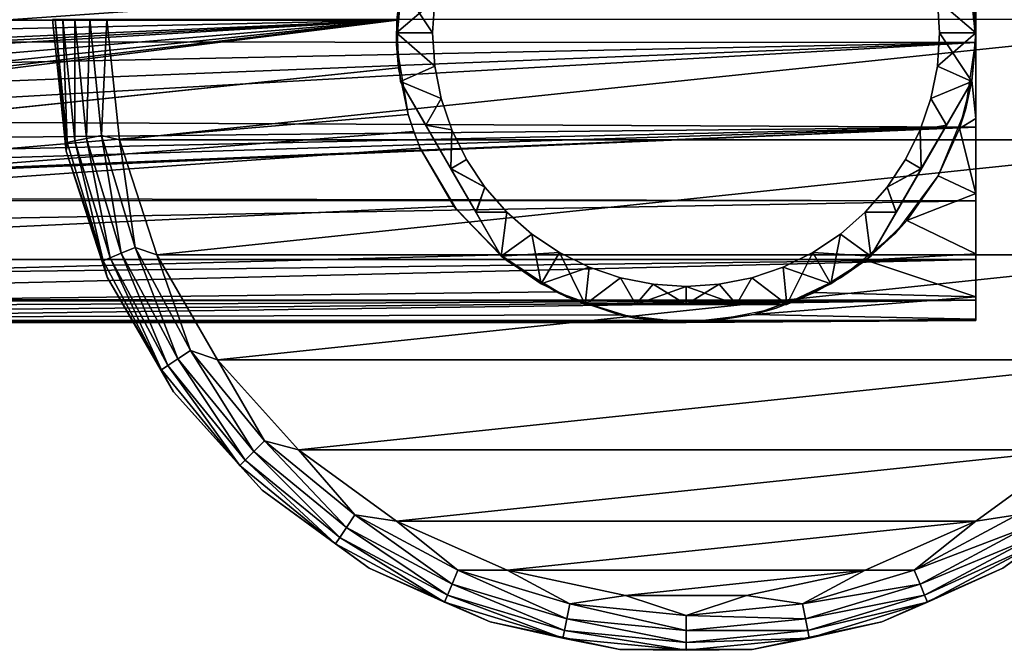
# Model space of a CAD drawing. Header units: millimetres. Extents: x -151 to 151, y -40 to 44.
# Tile 71 of 124: x 38 to 93, y -40 to -5. Entities that reach past the tile are written whole.
import ezdxf

# ---------------------------------------------------------------- set-up
doc = ezdxf.new("R2010")
doc.units = ezdxf.units.MM
doc.header["$LTSCALE"] = 45.597872
for name, color, linetype in [('1', 7, 'CONTINUOUS'), ('12', 7, 'CONTINUOUS'), ('14', 7, 'CONTINUOUS'), ('15', 7, 'CONTINUOUS'), ('16', 7, 'CONTINUOUS'), ('17', 7, 'CONTINUOUS'), ('2', 7, 'CONTINUOUS'), ('23', 7, 'CONTINUOUS'), ('24', 7, 'CONTINUOUS'), ('271', 7, 'CONTINUOUS'), ('272', 7, 'CONTINUOUS'), ('273', 7, 'CONTINUOUS'), ('274', 7, 'CONTINUOUS'), ('275', 7, 'CONTINUOUS'), ('276', 7, 'CONTINUOUS'), ('277', 7, 'CONTINUOUS'), ('278', 7, 'CONTINUOUS'), ('279', 7, 'CONTINUOUS'), ('3', 7, 'CONTINUOUS')]:
    doc.layers.add(name, color=color, linetype=linetype)

msp = doc.modelspace()

# ---------------------------------------------------------------- linework, layer by layer
at = {"layer": '1', "color": 7, "linetype": 'CONTINUOUS', "true_color": 0xa2afbf}
for points in [[(107, -5, -60), (43, -5, -60), (43.699, -11.653, -60), (107, -5, -60)], [(107, -5, -60), (43.699, -11.653, -60), (106.301, -11.653, -60), (107, -5, -60)], [(43.699, -11.653, -60), (45.766, -18.015, -60), (106.301, -11.653, -60), (43.699, -11.653, -60)], [(45.766, -18.015, -60), (104.234, -18.015, -60), (106.301, -11.653, -60), (45.766, -18.015, -60)], [(45.766, -18.015, -60), (49.111, -23.809, -60), (104.234, -18.015, -60), (45.766, -18.015, -60)], [(49.111, -23.809, -60), (100.889, -23.809, -60), (104.234, -18.015, -60), (49.111, -23.809, -60)], [(49.111, -23.809, -60), (53.587, -28.78, -60), (100.889, -23.809, -60), (49.111, -23.809, -60)], [(53.587, -28.78, -60), (96.413, -28.78, -60), (100.889, -23.809, -60), (53.587, -28.78, -60)], [(53.587, -28.78, -60), (59, -32.713, -60), (96.413, -28.78, -60), (53.587, -28.78, -60)], [(59, -32.713, -60), (91, -32.713, -60), (96.413, -28.78, -60), (59, -32.713, -60)], [(59, -32.713, -60), (65.111, -35.434, -60), (91, -32.713, -60), (59, -32.713, -60)], [(65.111, -35.434, -60), (84.889, -35.434, -60), (91, -32.713, -60), (65.111, -35.434, -60)], [(65.111, -35.434, -60), (71.655, -36.825, -60), (84.889, -35.434, -60), (65.111, -35.434, -60)], [(71.655, -36.825, -60), (78.345, -36.825, -60), (84.889, -35.434, -60), (71.655, -36.825, -60)]]:
    msp.add_3dface(points, dxfattribs=at)
at = {"layer": '12', "color": 7, "linetype": 'CONTINUOUS', "true_color": 0xe0f2ff}
for points in [[(59.341, -2.464, -39), (59.016, -5.035, -32), (59.656, -1.216, -28.795), (59.341, -2.464, -39)], [(59.013, -6.383, -39), (59.016, -5.035, -32), (59.341, -2.464, -39), (59.013, -6.383, -39)], [(90.996, -6.109, -39), (90.6, -2.196, -39), (91, -5.75, -20.976), (90.996, -6.109, -39)], [(91, -5.75, -20.976), (90.6, -2.196, -39), (90.698, -2.656, -21.587), (91, -5.75, -20.976)], [(59.117, -7.678, -32), (59.016, -5.035, -32), (59.013, -6.383, -39), (59.117, -7.678, -32)], [(90.783, -8.382, -20.07), (90.996, -6.109, -39), (91, -5.75, -20.976), (90.783, -8.382, -20.07)], [(59.65, -10.263, -39), (59.117, -7.678, -32), (59.013, -6.383, -39), (59.65, -10.263, -39)], [(90.425, -10, -39), (90.996, -6.109, -39), (90.783, -8.382, -20.07), (90.425, -10, -39)], [(59.65, -10.263, -32), (59.117, -7.678, -32), (59.65, -10.263, -39), (59.65, -10.263, -32)], [(90.103, -11.035, -18.743), (90.425, -10, -39), (90.783, -8.382, -20.07), (90.103, -11.035, -18.743)], [(88.922, -13.635, -39), (90.425, -10, -39), (90.103, -11.035, -18.743), (88.922, -13.635, -39)], [(88.915, -13.647, -16.936), (88.922, -13.635, -39), (90.103, -11.035, -18.743), (88.915, -13.647, -16.936)], [(60.317, -12.108, -39), (62.312, -15.497, -39), (60.317, -12.108, -32), (60.317, -12.108, -39)], [(60.317, -12.108, -32), (62.312, -15.497, -39), (62.177, -15.319, -32), (60.317, -12.108, -32)], [(86.579, -16.792, -39), (88.922, -13.635, -39), (87.192, -16.111, -14.612), (86.579, -16.792, -39)], [(87.192, -16.111, -14.612), (88.922, -13.635, -39), (88.915, -13.647, -16.936), (87.192, -16.111, -14.612)], [(62.177, -15.319, -32), (62.312, -15.497, -39), (64.726, -18.015, -32), (62.177, -15.319, -32)], [(62.312, -15.497, -39), (65.072, -18.297, -39), (64.726, -18.015, -32), (62.312, -15.497, -39)], [(84.922, -18.302, -11.751), (86.579, -16.792, -39), (87.192, -16.111, -14.612), (84.922, -18.302, -11.751)], [(83.535, -19.283, -39), (86.579, -16.792, -39), (84.922, -18.302, -11.751), (83.535, -19.283, -39)], [(64.726, -18.015, -32), (65.072, -18.297, -39), (67.827, -20.052, -32), (64.726, -18.015, -32)], [(65.072, -18.297, -39), (68.433, -20.34, -39), (67.827, -20.052, -32), (65.072, -18.297, -39)], [(82.097, -20.09, -8.334), (83.535, -19.283, -39), (84.922, -18.302, -11.751), (82.097, -20.09, -8.334)], [(79.976, -20.956, -39), (83.535, -19.283, -39), (82.097, -20.09, -8.334), (79.976, -20.956, -39)], [(67.827, -20.052, -32), (68.433, -20.34, -39), (71.314, -21.32, -32), (67.827, -20.052, -32)], [(78.741, -21.307, -4.365), (79.976, -20.956, -39), (82.097, -20.09, -8.334), (78.741, -21.307, -4.365)], [(68.433, -20.34, -39), (72.19, -21.501, -39), (71.314, -21.32, -32), (68.433, -20.34, -39)], [(76.117, -21.711, -39), (79.976, -20.956, -39), (78.741, -21.307, -4.365), (76.117, -21.711, -39)], [(71.314, -21.32, -32), (72.19, -21.501, -39), (75, -21.75, -32), (71.314, -21.32, -32)], [(72.19, -21.501, -39), (76.117, -21.711, -39), (75, -21.75, -32), (72.19, -21.501, -39)], [(75, -21.75), (76.117, -21.711, -39), (78.741, -21.307, -4.365), (75, -21.75)], [(75, -21.75, -32), (76.117, -21.711, -39), (75, -21.75), (75, -21.75, -32)]]:
    msp.add_3dface(points, dxfattribs=at)
at = {"layer": '14', "color": 7, "linetype": 'CONTINUOUS', "true_color": 0xe0f2ff}
for points in [[(22.682, -3.071, 21.532), (20.187, -6.247, 20.833), (91, -1.264, 21.713), (22.682, -3.071, 21.532)], [(91, -1.264, 21.713), (20.187, -6.247, 20.833), (91, -6.278, 20.824), (91, -1.264, 21.713)], [(90.783, -8.382, -20.07), (91, -5.75, -20.976), (91, -10.47, -19.064), (90.783, -8.382, -20.07)], [(16.877, -9.231, 19.694), (14.926, -10.583, 19.002), (91, -6.278, 20.824), (16.877, -9.231, 19.694)], [(91, -6.278, 20.824), (14.926, -10.583, 19.002), (91, -10.948, 18.794), (91, -6.278, 20.824)], [(18.646, -7.77, 20.315), (16.877, -9.231, 19.694), (91, -6.278, 20.824), (18.646, -7.77, 20.315)], [(20.187, -6.247, 20.833), (18.646, -7.77, 20.315), (91, -6.278, 20.824), (20.187, -6.247, 20.833)], [(90.103, -11.035, -18.743), (90.783, -8.382, -20.07), (91, -10.47, -19.064), (90.103, -11.035, -18.743)], [(14.926, -10.583, 19.002), (12.833, -11.756, 18.299), (91, -10.948, 18.794), (14.926, -10.583, 19.002)], [(91, -14.617, -16.106), (90.103, -11.035, -18.743), (91, -10.47, -19.064), (91, -14.617, -16.106)], [(4.083, -14.542, 16.173), (0, -14.844, 15.897), (91, -10.948, 18.794), (4.083, -14.542, 16.173)], [(91, -10.948, 18.794), (0, -14.844, 15.897), (91, -15.018, 15.733), (91, -10.948, 18.794)], [(8.411, -13.555, 17.01), (4.083, -14.542, 16.173), (91, -10.948, 18.794), (8.411, -13.555, 17.01)], [(10.61, -12.768, 17.608), (8.411, -13.555, 17.01), (91, -10.948, 18.794), (10.61, -12.768, 17.608)], [(12.833, -11.756, 18.299), (10.61, -12.768, 17.608), (91, -10.948, 18.794), (12.833, -11.756, 18.299)], [(88.915, -13.647, -16.936), (90.103, -11.035, -18.743), (91, -14.617, -16.106), (88.915, -13.647, -16.936)], [(87.192, -16.111, -14.612), (88.915, -13.647, -16.936), (91, -14.617, -16.106), (87.192, -16.111, -14.612)], [(91, -17.961, -12.266), (87.192, -16.111, -14.612), (91, -14.617, -16.106), (91, -17.961, -12.266)], [(0, -14.844, 15.897), (-91, -15.015, 15.735), (91, -15.018, 15.733), (0, -14.844, 15.897)], [(-91, -15.015, 15.735), (-91, -18.262, 11.813), (91, -15.018, 15.733), (-91, -15.015, 15.735)], [(91, -15.018, 15.733), (-91, -18.262, 11.813), (91, -18.264, 11.811), (91, -15.018, 15.733)], [(84.922, -18.302, -11.751), (87.192, -16.111, -14.612), (91, -17.961, -12.266), (84.922, -18.302, -11.751)], [(-91, -18.262, 11.813), (-91, -20.508, 7.243), (91, -18.264, 11.811), (-91, -18.262, 11.813)], [(91, -18.264, 11.811), (-91, -20.508, 7.243), (0, -20.47, 7.35), (91, -18.264, 11.811)], [(91, -20.509, 7.242), (91, -18.264, 11.811), (0, -20.47, 7.35), (91, -20.509, 7.242)], [(82.097, -20.09, -8.334), (84.922, -18.302, -11.751), (91, -20.321, -7.754), (82.097, -20.09, -8.334)], [(91, -20.321, -7.754), (84.922, -18.302, -11.751), (91, -17.961, -12.266), (91, -20.321, -7.754)], [(78.741, -21.307, -4.365), (82.097, -20.09, -8.334), (91, -20.321, -7.754), (78.741, -21.307, -4.365)], [(2.79, -20.587, 7.017), (91, -20.509, 7.242), (0, -20.47, 7.35), (2.79, -20.587, 7.017)], [(5.434, -20.897, 6.03), (91, -20.509, 7.242), (2.79, -20.587, 7.017), (5.434, -20.897, 6.03)], [(7.748, -21.287, 4.466), (91, -20.509, 7.242), (5.434, -20.897, 6.03), (7.748, -21.287, 4.466)], [(9.606, -21.613, 2.44), (91, -20.509, 7.242), (7.748, -21.287, 4.466), (9.606, -21.613, 2.44)], [(91, -21.631, 2.275), (91, -20.509, 7.242), (9.606, -21.613, 2.44), (91, -21.631, 2.275)], [(91, -21.567, -2.816), (78.741, -21.307, -4.365), (91, -20.321, -7.754), (91, -21.567, -2.816)], [(10.962, -21.75), (91, -21.631, 2.275), (9.606, -21.613, 2.44), (10.962, -21.75)], [(75, -21.75), (91, -21.631, 2.275), (10.962, -21.75), (75, -21.75)], [(75, -21.75), (78.741, -21.307, -4.365), (91, -21.567, -2.816), (75, -21.75)], [(91, -21.631, 2.275), (75, -21.75), (91, -21.567, -2.816), (91, -21.631, 2.275)]]:
    msp.add_3dface(points, dxfattribs=at)
at = {"layer": '15', "color": 7, "linetype": 'CONTINUOUS', "true_color": 0xe0f2ff}
for points in [[(-75, -21.75, -32), (75, -21.75, -32), (-2.874, -21.75, -15.996), (-75, -21.75, -32)], [(-2.874, -21.75, -15.996), (75, -21.75, -32), (0, -21.75, -16.35), (-2.874, -21.75, -15.996)], [(0, -21.75, -16.35), (75, -21.75, -32), (2.874, -21.75, -15.996), (0, -21.75, -16.35)], [(2.874, -21.75, -15.996), (75, -21.75, -32), (5.577, -21.75, -14.955), (2.874, -21.75, -15.996)], [(5.577, -21.75, -14.955), (75, -21.75, -32), (7.947, -21.75, -13.289), (5.577, -21.75, -14.955)], [(7.947, -21.75, -13.289), (75, -21.75, -32), (9.843, -21.75, -11.098), (7.947, -21.75, -13.289)], [(9.843, -21.75, -11.098), (75, -21.75, -32), (11.15, -21.75, -8.512), (9.843, -21.75, -11.098)], [(75, -21.75, -32), (75, -21.75), (10.962, -21.75), (75, -21.75, -32)], [(75, -21.75, -32), (10.962, -21.75), (11.726, -21.75, -2.792), (75, -21.75, -32)], [(11.15, -21.75, -8.512), (75, -21.75, -32), (11.79, -21.75, -5.687), (11.15, -21.75, -8.512)], [(11.79, -21.75, -5.687), (75, -21.75, -32), (11.726, -21.75, -2.792), (11.79, -21.75, -5.687)]]:
    msp.add_3dface(points, dxfattribs=at)
at = {"layer": '16', "color": 7, "linetype": 'CONTINUOUS', "true_color": 0xe0f2ff}
for points in [[(59.016, -5.035, -32), (59.117, -7.678, -32), (-71.32, -21.321, -32), (59.016, -5.035, -32)], [(59.016, -5.035, -32), (-71.32, -21.321, -32), (-67.838, -20.058, -32), (59.016, -5.035, -32)], [(59.016, -5.035, -32), (-67.838, -20.058, -32), (-64.74, -18.027, -32), (59.016, -5.035, -32)], [(59.016, -5.035, -32), (-64.74, -18.027, -32), (-62.191, -15.338, -32), (59.016, -5.035, -32)], [(59.016, -5.035, -32), (-62.191, -15.338, -32), (-60.329, -12.136, -32), (59.016, -5.035, -32)], [(59.016, -5.035, -32), (-60.329, -12.136, -32), (-59.959, -11.207, -32), (59.016, -5.035, -32)], [(-59.649, -10.262, -32), (59.016, -5.035, -32), (-59.959, -11.207, -32), (-59.649, -10.262, -32)], [(59.016, -5.035, -32), (-59.649, -10.262, -32), (-59.116, -7.677, -32), (59.016, -5.035, -32)], [(59.016, -5.035, -32), (-59.116, -7.677, -32), (-59.016, -5.035, -32), (59.016, -5.035, -32)], [(59.117, -7.678, -32), (59.65, -10.263, -32), (-75, -21.75, -32), (59.117, -7.678, -32)], [(59.117, -7.678, -32), (-75, -21.75, -32), (-71.32, -21.321, -32), (59.117, -7.678, -32)], [(-75, -21.75, -32), (59.65, -10.263, -32), (59.955, -11.194, -32), (-75, -21.75, -32)], [(60.317, -12.108, -32), (-75, -21.75, -32), (59.955, -11.194, -32), (60.317, -12.108, -32)], [(60.317, -12.108, -32), (62.177, -15.319, -32), (-75, -21.75, -32), (60.317, -12.108, -32)], [(62.177, -15.319, -32), (64.726, -18.015, -32), (-75, -21.75, -32), (62.177, -15.319, -32)], [(64.726, -18.015, -32), (67.827, -20.052, -32), (-75, -21.75, -32), (64.726, -18.015, -32)], [(67.827, -20.052, -32), (71.314, -21.32, -32), (-75, -21.75, -32), (67.827, -20.052, -32)], [(71.314, -21.32, -32), (75, -21.75, -32), (-75, -21.75, -32), (71.314, -21.32, -32)]]:
    msp.add_3dface(points, dxfattribs=at)
at = {"layer": '17', "color": 7, "linetype": 'CONTINUOUS', "true_color": 0xe0f2ff}
for points in [[(74.01, 10.219, -19.2), (-59.016, -5.035, -32), (-59.656, -1.215, -28.795), (74.01, 10.219, -19.2)], [(74.01, 10.219, -19.2), (71.191, 9.79, -19.56), (-59.016, -5.035, -32), (74.01, 10.219, -19.2)], [(71.191, 9.79, -19.56), (68.404, 8.827, -20.368), (-59.016, -5.035, -32), (71.191, 9.79, -19.56)], [(68.404, 8.827, -20.368), (65.709, 7.276, -21.669), (-59.016, -5.035, -32), (68.404, 8.827, -20.368)], [(65.709, 7.276, -21.669), (63.223, 5.081, -23.511), (-59.016, -5.035, -32), (65.709, 7.276, -21.669)], [(63.223, 5.081, -23.511), (61.129, 2.226, -25.907), (-59.016, -5.035, -32), (63.223, 5.081, -23.511)], [(61.129, 2.226, -25.907), (59.656, -1.216, -28.795), (-59.016, -5.035, -32), (61.129, 2.226, -25.907)], [(59.656, -1.216, -28.795), (59.016, -5.035, -32), (-59.016, -5.035, -32), (59.656, -1.216, -28.795)]]:
    msp.add_3dface(points, dxfattribs=at)
at = {"layer": '2', "color": 7, "linetype": 'CONTINUOUS', "true_color": 0xa2afbf}
for points in [[(40.146, -5, -62.076), (40, -5, -63), (40.765, -12.277, -63), (40.146, -5, -62.076)], [(40.572, -5, -61.238), (40.146, -5, -62.076), (40.816, -11.8, -62.076), (40.572, -5, -61.238)], [(40.146, -5, -62.076), (40.765, -12.277, -63), (40.816, -11.8, -62.076), (40.146, -5, -62.076)], [(41.236, -5, -60.574), (40.572, -5, -61.238), (41.233, -11.717, -61.238), (41.236, -5, -60.574)], [(41.233, -11.717, -61.238), (40.572, -5, -61.238), (40.816, -11.8, -62.076), (41.233, -11.717, -61.238)], [(41.885, -11.587, -60.574), (41.236, -5, -60.574), (41.233, -11.717, -61.238), (41.885, -11.587, -60.574)], [(42.073, -5, -60.147), (41.236, -5, -60.574), (41.885, -11.587, -60.574), (42.073, -5, -60.147)], [(42.706, -11.424, -60.147), (42.073, -5, -60.147), (41.885, -11.587, -60.574), (42.706, -11.424, -60.147)], [(43, -5, -60), (42.073, -5, -60.147), (42.706, -11.424, -60.147), (43, -5, -60)], [(43, -5, -60), (42.706, -11.424, -60.147), (43.699, -11.653, -60), (43, -5, -60)], [(40.765, -12.277, -63), (42.799, -18.338, -62.076), (40.816, -11.8, -62.076), (40.765, -12.277, -63)], [(42.799, -18.338, -62.076), (41.233, -11.717, -61.238), (40.816, -11.8, -62.076), (42.799, -18.338, -62.076)], [(43.193, -18.175, -61.238), (41.885, -11.587, -60.574), (41.233, -11.717, -61.238), (43.193, -18.175, -61.238)], [(43.193, -18.175, -61.238), (41.233, -11.717, -61.238), (42.799, -18.338, -62.076), (43.193, -18.175, -61.238)], [(43.806, -17.921, -60.574), (42.706, -11.424, -60.147), (41.885, -11.587, -60.574), (43.806, -17.921, -60.574)], [(43.806, -17.921, -60.574), (41.885, -11.587, -60.574), (43.193, -18.175, -61.238), (43.806, -17.921, -60.574)], [(42.706, -11.424, -60.147), (44.579, -17.601, -60.147), (43.699, -11.653, -60), (42.706, -11.424, -60.147)], [(44.579, -17.601, -60.147), (42.706, -11.424, -60.147), (43.806, -17.921, -60.574), (44.579, -17.601, -60.147)], [(43.699, -11.653, -60), (44.579, -17.601, -60.147), (45.766, -18.015, -60), (43.699, -11.653, -60)], [(40.765, -12.277, -63), (43.026, -19.236, -63), (42.799, -18.338, -62.076), (40.765, -12.277, -63)], [(46.374, -24.127, -61.238), (43.806, -17.921, -60.574), (43.193, -18.175, -61.238), (46.374, -24.127, -61.238)], [(46.926, -23.758, -60.574), (44.579, -17.601, -60.147), (43.806, -17.921, -60.574), (46.926, -23.758, -60.574)], [(46.926, -23.758, -60.574), (43.806, -17.921, -60.574), (46.374, -24.127, -61.238), (46.926, -23.758, -60.574)], [(44.579, -17.601, -60.147), (47.622, -23.293, -60.147), (45.766, -18.015, -60), (44.579, -17.601, -60.147)], [(47.622, -23.293, -60.147), (44.579, -17.601, -60.147), (46.926, -23.758, -60.574), (47.622, -23.293, -60.147)], [(46.02, -24.364, -62.076), (43.193, -18.175, -61.238), (42.799, -18.338, -62.076), (46.02, -24.364, -62.076)], [(43.026, -19.236, -63), (46.02, -24.364, -62.076), (42.799, -18.338, -62.076), (43.026, -19.236, -63)], [(46.374, -24.127, -61.238), (43.193, -18.175, -61.238), (46.02, -24.364, -62.076), (46.374, -24.127, -61.238)], [(45.766, -18.015, -60), (47.622, -23.293, -60.147), (49.111, -23.809, -60), (45.766, -18.015, -60)], [(43.026, -19.236, -63), (46.684, -25.572, -63), (46.02, -24.364, -62.076), (43.026, -19.236, -63)], [(51.125, -28.875, -60.574), (47.622, -23.293, -60.147), (46.926, -23.758, -60.574), (51.125, -28.875, -60.574)], [(47.622, -23.293, -60.147), (51.717, -28.283, -60.147), (49.111, -23.809, -60), (47.622, -23.293, -60.147)], [(51.717, -28.283, -60.147), (47.622, -23.293, -60.147), (51.125, -28.875, -60.574), (51.717, -28.283, -60.147)], [(50.656, -29.344, -61.238), (46.926, -23.758, -60.574), (46.374, -24.127, -61.238), (50.656, -29.344, -61.238)], [(51.125, -28.875, -60.574), (46.926, -23.758, -60.574), (50.656, -29.344, -61.238), (51.125, -28.875, -60.574)], [(49.111, -23.809, -60), (51.717, -28.283, -60.147), (53.587, -28.78, -60), (49.111, -23.809, -60)], [(50.354, -29.646, -62.076), (46.374, -24.127, -61.238), (46.02, -24.364, -62.076), (50.354, -29.646, -62.076)], [(46.684, -25.572, -63), (50.354, -29.646, -62.076), (46.02, -24.364, -62.076), (46.684, -25.572, -63)], [(50.656, -29.344, -61.238), (46.374, -24.127, -61.238), (50.354, -29.646, -62.076), (50.656, -29.344, -61.238)], [(46.684, -25.572, -63), (51.58, -31.01, -63), (50.354, -29.646, -62.076), (46.684, -25.572, -63)], [(56.242, -33.074, -60.574), (51.717, -28.283, -60.147), (51.125, -28.875, -60.574), (56.242, -33.074, -60.574)], [(51.717, -28.283, -60.147), (56.707, -32.378, -60.147), (53.587, -28.78, -60), (51.717, -28.283, -60.147)], [(56.707, -32.378, -60.147), (51.717, -28.283, -60.147), (56.242, -33.074, -60.574), (56.707, -32.378, -60.147)], [(53.587, -28.78, -60), (56.707, -32.378, -60.147), (59, -32.713, -60), (53.587, -28.78, -60)], [(91, -32.713, -60), (93.293, -32.378, -60.147), (96.413, -28.78, -60), (91, -32.713, -60)], [(55.636, -33.98, -62.076), (50.656, -29.344, -61.238), (50.354, -29.646, -62.076), (55.636, -33.98, -62.076)], [(55.873, -33.626, -61.238), (51.125, -28.875, -60.574), (50.656, -29.344, -61.238), (55.873, -33.626, -61.238)], [(55.873, -33.626, -61.238), (50.656, -29.344, -61.238), (55.636, -33.98, -62.076), (55.873, -33.626, -61.238)], [(56.242, -33.074, -60.574), (51.125, -28.875, -60.574), (55.873, -33.626, -61.238), (56.242, -33.074, -60.574)], [(51.58, -31.01, -63), (55.636, -33.98, -62.076), (50.354, -29.646, -62.076), (51.58, -31.01, -63)], [(51.58, -31.01, -63), (57.5, -35.311, -63), (55.636, -33.98, -62.076), (51.58, -31.01, -63)], [(92.5, -35.311, -63), (98.42, -31.01, -63), (94.364, -33.98, -62.076), (92.5, -35.311, -63)], [(62.079, -36.194, -60.574), (56.707, -32.378, -60.147), (56.242, -33.074, -60.574), (62.079, -36.194, -60.574)], [(56.707, -32.378, -60.147), (62.399, -35.421, -60.147), (59, -32.713, -60), (56.707, -32.378, -60.147)], [(62.399, -35.421, -60.147), (56.707, -32.378, -60.147), (62.079, -36.194, -60.574), (62.399, -35.421, -60.147)], [(87.601, -35.421, -60.147), (93.293, -32.378, -60.147), (91, -32.713, -60), (87.601, -35.421, -60.147)], [(93.293, -32.378, -60.147), (87.601, -35.421, -60.147), (93.758, -33.074, -60.574), (93.293, -32.378, -60.147)], [(61.825, -36.807, -61.238), (56.242, -33.074, -60.574), (55.873, -33.626, -61.238), (61.825, -36.807, -61.238)], [(62.079, -36.194, -60.574), (56.242, -33.074, -60.574), (61.825, -36.807, -61.238), (62.079, -36.194, -60.574)], [(59, -32.713, -60), (62.399, -35.421, -60.147), (65.111, -35.434, -60), (59, -32.713, -60)], [(84.889, -35.434, -60), (87.601, -35.421, -60.147), (91, -32.713, -60), (84.889, -35.434, -60)], [(93.758, -33.074, -60.574), (87.601, -35.421, -60.147), (87.921, -36.194, -60.574), (93.758, -33.074, -60.574)], [(93.758, -33.074, -60.574), (87.921, -36.194, -60.574), (94.127, -33.626, -61.238), (93.758, -33.074, -60.574)], [(61.662, -37.201, -62.076), (55.873, -33.626, -61.238), (55.636, -33.98, -62.076), (61.662, -37.201, -62.076)], [(61.825, -36.807, -61.238), (55.873, -33.626, -61.238), (61.662, -37.201, -62.076), (61.825, -36.807, -61.238)], [(94.127, -33.626, -61.238), (87.921, -36.194, -60.574), (88.175, -36.807, -61.238), (94.127, -33.626, -61.238)], [(94.127, -33.626, -61.238), (88.175, -36.807, -61.238), (94.364, -33.98, -62.076), (94.127, -33.626, -61.238)], [(57.5, -35.311, -63), (61.662, -37.201, -62.076), (55.636, -33.98, -62.076), (57.5, -35.311, -63)], [(94.364, -33.98, -62.076), (88.175, -36.807, -61.238), (88.338, -37.201, -62.076), (94.364, -33.98, -62.076)], [(92.5, -35.311, -63), (94.364, -33.98, -62.076), (88.338, -37.201, -62.076), (92.5, -35.311, -63)], [(57.5, -35.311, -63), (64.184, -38.287, -63), (61.662, -37.201, -62.076), (57.5, -35.311, -63)], [(85.816, -38.287, -63), (92.5, -35.311, -63), (88.338, -37.201, -62.076), (85.816, -38.287, -63)], [(68.413, -38.115, -60.574), (62.399, -35.421, -60.147), (62.079, -36.194, -60.574), (68.413, -38.115, -60.574)], [(62.399, -35.421, -60.147), (68.576, -37.294, -60.147), (65.111, -35.434, -60), (62.399, -35.421, -60.147)], [(68.576, -37.294, -60.147), (62.399, -35.421, -60.147), (68.413, -38.115, -60.574), (68.576, -37.294, -60.147)], [(65.111, -35.434, -60), (68.576, -37.294, -60.147), (71.655, -36.825, -60), (65.111, -35.434, -60)], [(78.345, -36.825, -60), (81.424, -37.294, -60.147), (84.889, -35.434, -60), (78.345, -36.825, -60)], [(81.424, -37.294, -60.147), (87.601, -35.421, -60.147), (84.889, -35.434, -60), (81.424, -37.294, -60.147)], [(87.601, -35.421, -60.147), (81.424, -37.294, -60.147), (87.921, -36.194, -60.574), (87.601, -35.421, -60.147)], [(68.283, -38.767, -61.238), (62.079, -36.194, -60.574), (61.825, -36.807, -61.238), (68.283, -38.767, -61.238)], [(68.413, -38.115, -60.574), (62.079, -36.194, -60.574), (68.283, -38.767, -61.238), (68.413, -38.115, -60.574)], [(87.921, -36.194, -60.574), (81.424, -37.294, -60.147), (81.587, -38.115, -60.574), (87.921, -36.194, -60.574)], [(87.921, -36.194, -60.574), (81.587, -38.115, -60.574), (88.175, -36.807, -61.238), (87.921, -36.194, -60.574)], [(68.2, -39.184, -62.076), (61.825, -36.807, -61.238), (61.662, -37.201, -62.076), (68.2, -39.184, -62.076)], [(68.283, -38.767, -61.238), (61.825, -36.807, -61.238), (68.2, -39.184, -62.076), (68.283, -38.767, -61.238)], [(68.576, -37.294, -60.147), (75, -37.927, -60.147), (71.655, -36.825, -60), (68.576, -37.294, -60.147)], [(71.655, -36.825, -60), (75, -37.927, -60.147), (78.345, -36.825, -60), (71.655, -36.825, -60)], [(75, -37.927, -60.147), (81.424, -37.294, -60.147), (78.345, -36.825, -60), (75, -37.927, -60.147)], [(88.175, -36.807, -61.238), (81.587, -38.115, -60.574), (81.717, -38.767, -61.238), (88.175, -36.807, -61.238)], [(88.175, -36.807, -61.238), (81.717, -38.767, -61.238), (88.338, -37.201, -62.076), (88.175, -36.807, -61.238)], [(64.184, -38.287, -63), (68.2, -39.184, -62.076), (61.662, -37.201, -62.076), (64.184, -38.287, -63)], [(75, -38.764, -60.574), (68.576, -37.294, -60.147), (68.413, -38.115, -60.574), (75, -38.764, -60.574)], [(75, -37.927, -60.147), (68.576, -37.294, -60.147), (75, -38.764, -60.574), (75, -37.927, -60.147)], [(81.424, -37.294, -60.147), (75, -37.927, -60.147), (81.587, -38.115, -60.574), (81.424, -37.294, -60.147)], [(88.338, -37.201, -62.076), (81.717, -38.767, -61.238), (81.8, -39.184, -62.076), (88.338, -37.201, -62.076)], [(85.816, -38.287, -63), (88.338, -37.201, -62.076), (81.8, -39.184, -62.076), (85.816, -38.287, -63)], [(81.587, -38.115, -60.574), (75, -37.927, -60.147), (75, -38.764, -60.574), (81.587, -38.115, -60.574)], [(64.184, -38.287, -63), (71.342, -39.808, -63), (68.2, -39.184, -62.076), (64.184, -38.287, -63)], [(75, -39.428, -61.238), (68.413, -38.115, -60.574), (68.283, -38.767, -61.238), (75, -39.428, -61.238)], [(75, -38.764, -60.574), (68.413, -38.115, -60.574), (75, -39.428, -61.238), (75, -38.764, -60.574)], [(81.587, -38.115, -60.574), (75, -38.764, -60.574), (81.717, -38.767, -61.238), (81.587, -38.115, -60.574)], [(78.658, -39.808, -63), (85.816, -38.287, -63), (81.8, -39.184, -62.076), (78.658, -39.808, -63)], [(75, -39.854, -62.076), (68.283, -38.767, -61.238), (68.2, -39.184, -62.076), (75, -39.854, -62.076)], [(75, -39.428, -61.238), (68.283, -38.767, -61.238), (75, -39.854, -62.076), (75, -39.428, -61.238)], [(81.717, -38.767, -61.238), (75, -38.764, -60.574), (75, -39.428, -61.238), (81.717, -38.767, -61.238)], [(81.717, -38.767, -61.238), (75, -39.428, -61.238), (81.8, -39.184, -62.076), (81.717, -38.767, -61.238)], [(71.342, -39.808, -63), (75, -39.854, -62.076), (68.2, -39.184, -62.076), (71.342, -39.808, -63)], [(78.658, -39.808, -63), (81.8, -39.184, -62.076), (75, -39.854, -62.076), (78.658, -39.808, -63)], [(81.8, -39.184, -62.076), (75, -39.428, -61.238), (75, -39.854, -62.076), (81.8, -39.184, -62.076)], [(71.342, -39.808, -63), (78.658, -39.808, -63), (75, -39.854, -62.076), (71.342, -39.808, -63)]]:
    msp.add_3dface(points, dxfattribs=at)
at = {"layer": '23', "color": 7, "linetype": 'CONTINUOUS', "true_color": 0xa2afbf}
for points in [[(59.65, -10.263, -32), (59.65, -10.263, -39), (59.955, -11.196, -39), (59.65, -10.263, -32)], [(59.955, -11.194, -32), (59.65, -10.263, -32), (59.955, -11.196, -39), (59.955, -11.194, -32)], [(60.317, -12.108, -39), (60.317, -12.108, -32), (59.955, -11.194, -32), (60.317, -12.108, -39)], [(60.317, -12.108, -39), (59.955, -11.194, -32), (59.955, -11.196, -39), (60.317, -12.108, -39)]]:
    msp.add_3dface(points, dxfattribs=at)
at = {"layer": '24', "color": 7, "linetype": 'CONTINUOUS', "true_color": 0xa2afbf}
msp.add_3dface([(91, -5.75, -20.976), (90.698, -2.656, -21.587), (91, -1.094, -21.722), (91, -5.75, -20.976)], dxfattribs=at)
at = {"layer": '271', "color": 7, "linetype": 'CONTINUOUS', "true_color": 0xe0f2ff}
for points in [[(85.206, -18.072, -40.855), (85.206, -18.072, -57.745), (90.774, -8.428, -40.855), (85.206, -18.072, -40.855)], [(86.599, -15.66, -58.175), (90.774, -8.428, -57.745), (85.206, -18.072, -57.745), (86.599, -15.66, -58.175)], [(89.382, -10.84, -40.425), (85.206, -18.072, -40.855), (90.774, -8.428, -40.855), (89.382, -10.84, -40.425)], [(85.206, -18.072, -57.745), (90.774, -8.428, -57.745), (90.774, -8.428, -40.855), (85.206, -18.072, -57.745)], [(89.378, -10.846, -58.176), (90.774, -8.428, -57.745), (86.599, -15.66, -58.175), (89.378, -10.846, -58.176)], [(86.603, -15.654, -40.424), (85.206, -18.072, -40.855), (89.382, -10.84, -40.425), (86.603, -15.654, -40.424)], [(87.988, -13.253, -58.323), (89.378, -10.846, -58.176), (86.599, -15.66, -58.175), (87.988, -13.253, -58.323)], [(87.992, -13.247, -40.277), (86.603, -15.654, -40.424), (89.382, -10.84, -40.425), (87.992, -13.247, -40.277)]]:
    msp.add_3dface(points, dxfattribs=at)
at = {"layer": '272', "color": 7, "linetype": 'CONTINUOUS', "true_color": 0xe0f2ff}
for points in [[(77.78, -20.75, -40.425), (69.432, -20.75, -40.855), (80.568, -20.75, -40.855), (77.78, -20.75, -40.425)], [(72.22, -20.75, -58.175), (80.568, -20.75, -57.745), (69.432, -20.75, -57.745), (72.22, -20.75, -58.175)], [(69.432, -20.75, -40.855), (69.432, -20.75, -57.745), (80.568, -20.75, -40.855), (69.432, -20.75, -40.855)], [(72.223, -20.75, -40.425), (69.432, -20.75, -40.855), (77.78, -20.75, -40.425), (72.223, -20.75, -40.425)], [(69.432, -20.75, -57.745), (80.568, -20.75, -57.745), (80.568, -20.75, -40.855), (69.432, -20.75, -57.745)], [(75, -20.75, -58.323), (77.777, -20.75, -58.175), (72.22, -20.75, -58.175), (75, -20.75, -58.323)], [(77.777, -20.75, -58.175), (80.568, -20.75, -57.745), (72.22, -20.75, -58.175), (77.777, -20.75, -58.175)], [(75, -20.75, -40.277), (72.223, -20.75, -40.425), (77.78, -20.75, -40.425), (75, -20.75, -40.277)]]:
    msp.add_3dface(points, dxfattribs=at)
at = {"layer": '273', "color": 7, "linetype": 'CONTINUOUS', "true_color": 0xe0f2ff}
for points in [[(60.62, -10.843, -58.175), (64.794, -18.072, -57.745), (59.226, -8.428, -57.745), (60.62, -10.843, -58.175)], [(64.794, -18.072, -57.745), (64.794, -18.072, -40.855), (59.226, -8.428, -57.745), (64.794, -18.072, -57.745)], [(64.794, -18.072, -40.855), (59.226, -8.428, -40.855), (59.226, -8.428, -57.745), (64.794, -18.072, -40.855)], [(63.401, -15.66, -40.425), (59.226, -8.428, -40.855), (64.794, -18.072, -40.855), (63.401, -15.66, -40.425)], [(60.622, -10.846, -40.424), (59.226, -8.428, -40.855), (63.401, -15.66, -40.425), (60.622, -10.846, -40.424)], [(62.008, -13.246, -58.323), (63.395, -15.65, -58.176), (60.62, -10.843, -58.175), (62.008, -13.246, -58.323)], [(63.395, -15.65, -58.176), (64.794, -18.072, -57.745), (60.62, -10.843, -58.175), (63.395, -15.65, -58.176)], [(62.012, -13.253, -40.277), (60.622, -10.846, -40.424), (63.401, -15.66, -40.425), (62.012, -13.253, -40.277)]]:
    msp.add_3dface(points, dxfattribs=at)
at = {"layer": '274', "color": 7, "linetype": 'CONTINUOUS', "true_color": 0xe0f2ff}
for points in [[(59.226, -3.072, -40.855), (59, -5.751, -57.745), (59, -5.751, -40.855), (59.226, -3.072, -40.855)], [(59.226, -3.072, -40.855), (59.226, -3.072, -57.745), (59, -5.751, -57.745), (59.226, -3.072, -40.855)], [(59, -5.751, -57.745), (59.226, -8.428, -57.745), (59, -5.751, -40.855), (59, -5.751, -57.745)], [(59.226, -8.428, -57.745), (59.226, -8.428, -40.855), (59, -5.751, -40.855), (59.226, -8.428, -57.745)], [(67, -19.606, -40.855), (64.794, -18.072, -40.855), (67, -19.606, -57.745), (67, -19.606, -40.855)], [(64.794, -18.072, -40.855), (64.794, -18.072, -57.745), (67, -19.606, -57.745), (64.794, -18.072, -40.855)], [(69.432, -20.75, -57.745), (69.432, -20.75, -40.855), (67, -19.606, -40.855), (69.432, -20.75, -57.745)], [(69.432, -20.75, -57.745), (67, -19.606, -40.855), (67, -19.606, -57.745), (69.432, -20.75, -57.745)]]:
    msp.add_3dface(points, dxfattribs=at)
at = {"layer": '275', "color": 7, "linetype": 'CONTINUOUS', "true_color": 0xe0f2ff}
for points in [[(90.774, -3.072, -57.745), (90.774, -3.072, -40.855), (91, -5.749, -40.855), (90.774, -3.072, -57.745)], [(91, -5.749, -57.745), (90.774, -3.072, -57.745), (91, -5.749, -40.855), (91, -5.749, -57.745)], [(90.774, -8.428, -40.855), (91, -5.749, -57.745), (91, -5.749, -40.855), (90.774, -8.428, -40.855)], [(90.774, -8.428, -40.855), (90.774, -8.428, -57.745), (91, -5.749, -57.745), (90.774, -8.428, -40.855)], [(83, -19.606, -57.745), (85.206, -18.072, -57.745), (83, -19.606, -40.855), (83, -19.606, -57.745)], [(85.206, -18.072, -57.745), (85.206, -18.072, -40.855), (83, -19.606, -40.855), (85.206, -18.072, -57.745)], [(80.568, -20.75, -40.855), (83, -19.606, -57.745), (83, -19.606, -40.855), (80.568, -20.75, -40.855)], [(80.568, -20.75, -40.855), (80.568, -20.75, -57.745), (83, -19.606, -57.745), (80.568, -20.75, -40.855)]]:
    msp.add_3dface(points, dxfattribs=at)
at = {"layer": '276', "color": 7, "linetype": 'CONTINUOUS', "true_color": 0xe0f2ff}
for points in [[(90.774, -3.072, -57.745), (91, -5.749, -57.745), (88.88, -3.923, -58.9), (90.774, -3.072, -57.745)], [(88.88, -3.923, -58.9), (91, -5.749, -57.745), (89, -5.75, -58.9), (88.88, -3.923, -58.9)], [(89, -5.75, -58.9), (90.774, -8.428, -57.745), (88.88, -7.577, -58.9), (89, -5.75, -58.9)], [(91, -5.749, -57.745), (90.774, -8.428, -57.745), (89, -5.75, -58.9), (91, -5.749, -57.745)], [(88.88, -7.577, -58.9), (90.774, -8.428, -57.745), (88.523, -9.373, -58.9), (88.88, -7.577, -58.9)], [(90.774, -8.428, -57.745), (89.378, -10.846, -58.176), (88.523, -9.373, -58.9), (90.774, -8.428, -57.745)], [(88.523, -9.373, -58.9), (89.378, -10.846, -58.176), (87.934, -11.108, -58.9), (88.523, -9.373, -58.9)], [(89.378, -10.846, -58.176), (87.988, -13.253, -58.323), (87.934, -11.108, -58.9), (89.378, -10.846, -58.176)], [(87.934, -11.108, -58.9), (87.988, -13.253, -58.323), (87.124, -12.75, -58.9), (87.934, -11.108, -58.9)], [(87.124, -12.75, -58.9), (87.988, -13.253, -58.323), (86.107, -14.273, -58.9), (87.124, -12.75, -58.9)], [(87.988, -13.253, -58.323), (86.599, -15.66, -58.175), (86.107, -14.273, -58.9), (87.988, -13.253, -58.323)], [(86.107, -14.273, -58.9), (86.599, -15.66, -58.175), (84.899, -15.649, -58.9), (86.107, -14.273, -58.9)], [(84.899, -15.649, -58.9), (85.206, -18.072, -57.745), (83.523, -16.857, -58.9), (84.899, -15.649, -58.9)], [(86.599, -15.66, -58.175), (85.206, -18.072, -57.745), (84.899, -15.649, -58.9), (86.599, -15.66, -58.175)], [(83.523, -16.857, -58.9), (83, -19.606, -57.745), (82, -17.874, -58.9), (83.523, -16.857, -58.9)], [(85.206, -18.072, -57.745), (83, -19.606, -57.745), (83.523, -16.857, -58.9), (85.206, -18.072, -57.745)], [(82, -17.874, -58.9), (80.568, -20.75, -57.745), (80.358, -18.684, -58.9), (82, -17.874, -58.9)], [(83, -19.606, -57.745), (80.568, -20.75, -57.745), (82, -17.874, -58.9), (83, -19.606, -57.745)], [(80.358, -18.684, -58.9), (80.568, -20.75, -57.745), (78.623, -19.273, -58.9), (80.358, -18.684, -58.9)], [(78.623, -19.273, -58.9), (77.777, -20.75, -58.175), (76.827, -19.63, -58.9), (78.623, -19.273, -58.9)], [(80.568, -20.75, -57.745), (77.777, -20.75, -58.175), (78.623, -19.273, -58.9), (80.568, -20.75, -57.745)], [(76.827, -19.63, -58.9), (75, -20.75, -58.323), (75, -19.75, -58.9), (76.827, -19.63, -58.9)], [(77.777, -20.75, -58.175), (75, -20.75, -58.323), (76.827, -19.63, -58.9), (77.777, -20.75, -58.175)]]:
    msp.add_3dface(points, dxfattribs=at)
at = {"layer": '277', "color": 7, "linetype": 'CONTINUOUS', "true_color": 0xe0f2ff}
for points in [[(91, -5.749, -40.855), (90.774, -3.072, -40.855), (88.88, -3.923, -39.7), (91, -5.749, -40.855)], [(89, -5.75, -39.7), (91, -5.749, -40.855), (88.88, -3.923, -39.7), (89, -5.75, -39.7)], [(88.88, -7.577, -39.7), (91, -5.749, -40.855), (89, -5.75, -39.7), (88.88, -7.577, -39.7)], [(90.774, -8.428, -40.855), (91, -5.749, -40.855), (88.88, -7.577, -39.7), (90.774, -8.428, -40.855)], [(88.523, -9.373, -39.7), (90.774, -8.428, -40.855), (88.88, -7.577, -39.7), (88.523, -9.373, -39.7)], [(89.382, -10.84, -40.425), (90.774, -8.428, -40.855), (88.523, -9.373, -39.7), (89.382, -10.84, -40.425)], [(87.934, -11.108, -39.7), (89.382, -10.84, -40.425), (88.523, -9.373, -39.7), (87.934, -11.108, -39.7)], [(87.992, -13.247, -40.277), (89.382, -10.84, -40.425), (87.934, -11.108, -39.7), (87.992, -13.247, -40.277)], [(87.124, -12.75, -39.7), (87.992, -13.247, -40.277), (87.934, -11.108, -39.7), (87.124, -12.75, -39.7)], [(86.107, -14.273, -39.7), (87.992, -13.247, -40.277), (87.124, -12.75, -39.7), (86.107, -14.273, -39.7)], [(86.603, -15.654, -40.424), (87.992, -13.247, -40.277), (86.107, -14.273, -39.7), (86.603, -15.654, -40.424)], [(84.899, -15.649, -39.7), (86.603, -15.654, -40.424), (86.107, -14.273, -39.7), (84.899, -15.649, -39.7)], [(83.523, -16.857, -39.7), (85.206, -18.072, -40.855), (84.899, -15.649, -39.7), (83.523, -16.857, -39.7)], [(85.206, -18.072, -40.855), (86.603, -15.654, -40.424), (84.899, -15.649, -39.7), (85.206, -18.072, -40.855)], [(82, -17.874, -39.7), (85.206, -18.072, -40.855), (83.523, -16.857, -39.7), (82, -17.874, -39.7)], [(80.358, -18.684, -39.7), (83, -19.606, -40.855), (82, -17.874, -39.7), (80.358, -18.684, -39.7)], [(83, -19.606, -40.855), (85.206, -18.072, -40.855), (82, -17.874, -39.7), (83, -19.606, -40.855)], [(78.623, -19.273, -39.7), (80.568, -20.75, -40.855), (80.358, -18.684, -39.7), (78.623, -19.273, -39.7)], [(80.568, -20.75, -40.855), (83, -19.606, -40.855), (80.358, -18.684, -39.7), (80.568, -20.75, -40.855)], [(76.827, -19.63, -39.7), (77.78, -20.75, -40.425), (78.623, -19.273, -39.7), (76.827, -19.63, -39.7)], [(77.78, -20.75, -40.425), (80.568, -20.75, -40.855), (78.623, -19.273, -39.7), (77.78, -20.75, -40.425)], [(75, -19.75, -39.7), (77.78, -20.75, -40.425), (76.827, -19.63, -39.7), (75, -19.75, -39.7)], [(75, -20.75, -40.277), (77.78, -20.75, -40.425), (75, -19.75, -39.7), (75, -20.75, -40.277)]]:
    msp.add_3dface(points, dxfattribs=at)
at = {"layer": '278', "color": 7, "linetype": 'CONTINUOUS', "true_color": 0xe0f2ff}
for points in [[(59, -5.751, -57.745), (59.226, -3.072, -57.745), (61, -5.75, -58.9), (59, -5.751, -57.745)], [(61, -5.75, -58.9), (59.226, -3.072, -57.745), (61.12, -3.923, -58.9), (61, -5.75, -58.9)], [(61.12, -7.577, -58.9), (59, -5.751, -57.745), (61, -5.75, -58.9), (61.12, -7.577, -58.9)], [(59.226, -8.428, -57.745), (59, -5.751, -57.745), (61.12, -7.577, -58.9), (59.226, -8.428, -57.745)], [(61.477, -9.373, -58.9), (59.226, -8.428, -57.745), (61.12, -7.577, -58.9), (61.477, -9.373, -58.9)], [(60.62, -10.843, -58.175), (59.226, -8.428, -57.745), (61.477, -9.373, -58.9), (60.62, -10.843, -58.175)], [(62.066, -11.108, -58.9), (60.62, -10.843, -58.175), (61.477, -9.373, -58.9), (62.066, -11.108, -58.9)], [(62.008, -13.246, -58.323), (60.62, -10.843, -58.175), (62.066, -11.108, -58.9), (62.008, -13.246, -58.323)], [(62.876, -12.75, -58.9), (62.008, -13.246, -58.323), (62.066, -11.108, -58.9), (62.876, -12.75, -58.9)], [(63.893, -14.273, -58.9), (62.008, -13.246, -58.323), (62.876, -12.75, -58.9), (63.893, -14.273, -58.9)], [(63.395, -15.65, -58.176), (62.008, -13.246, -58.323), (63.893, -14.273, -58.9), (63.395, -15.65, -58.176)], [(65.101, -15.649, -58.9), (63.395, -15.65, -58.176), (63.893, -14.273, -58.9), (65.101, -15.649, -58.9)], [(64.794, -18.072, -57.745), (63.395, -15.65, -58.176), (65.101, -15.649, -58.9), (64.794, -18.072, -57.745)], [(66.477, -16.857, -58.9), (64.794, -18.072, -57.745), (65.101, -15.649, -58.9), (66.477, -16.857, -58.9)], [(68, -17.874, -58.9), (64.794, -18.072, -57.745), (66.477, -16.857, -58.9), (68, -17.874, -58.9)], [(67, -19.606, -57.745), (64.794, -18.072, -57.745), (68, -17.874, -58.9), (67, -19.606, -57.745)], [(69.642, -18.684, -58.9), (67, -19.606, -57.745), (68, -17.874, -58.9), (69.642, -18.684, -58.9)], [(69.432, -20.75, -57.745), (67, -19.606, -57.745), (69.642, -18.684, -58.9), (69.432, -20.75, -57.745)], [(71.377, -19.273, -58.9), (69.432, -20.75, -57.745), (69.642, -18.684, -58.9), (71.377, -19.273, -58.9)], [(72.22, -20.75, -58.175), (69.432, -20.75, -57.745), (71.377, -19.273, -58.9), (72.22, -20.75, -58.175)], [(73.173, -19.63, -58.9), (72.22, -20.75, -58.175), (71.377, -19.273, -58.9), (73.173, -19.63, -58.9)], [(75, -19.75, -58.9), (72.22, -20.75, -58.175), (73.173, -19.63, -58.9), (75, -19.75, -58.9)], [(75, -20.75, -58.323), (72.22, -20.75, -58.175), (75, -19.75, -58.9), (75, -20.75, -58.323)]]:
    msp.add_3dface(points, dxfattribs=at)
at = {"layer": '279', "color": 7, "linetype": 'CONTINUOUS', "true_color": 0xe0f2ff}
for points in [[(59.226, -3.072, -40.855), (59, -5.751, -40.855), (61.12, -3.923, -39.7), (59.226, -3.072, -40.855)], [(61.12, -3.923, -39.7), (59, -5.751, -40.855), (61, -5.75, -39.7), (61.12, -3.923, -39.7)], [(61, -5.75, -39.7), (59, -5.751, -40.855), (61.12, -7.577, -39.7), (61, -5.75, -39.7)], [(59, -5.751, -40.855), (59.226, -8.428, -40.855), (61.12, -7.577, -39.7), (59, -5.751, -40.855)], [(61.12, -7.577, -39.7), (59.226, -8.428, -40.855), (61.477, -9.373, -39.7), (61.12, -7.577, -39.7)], [(59.226, -8.428, -40.855), (60.622, -10.846, -40.424), (61.477, -9.373, -39.7), (59.226, -8.428, -40.855)], [(61.477, -9.373, -39.7), (60.622, -10.846, -40.424), (62.066, -11.108, -39.7), (61.477, -9.373, -39.7)], [(60.622, -10.846, -40.424), (62.012, -13.253, -40.277), (62.066, -11.108, -39.7), (60.622, -10.846, -40.424)], [(62.066, -11.108, -39.7), (62.012, -13.253, -40.277), (62.876, -12.75, -39.7), (62.066, -11.108, -39.7)], [(62.876, -12.75, -39.7), (62.012, -13.253, -40.277), (63.893, -14.273, -39.7), (62.876, -12.75, -39.7)], [(62.012, -13.253, -40.277), (63.401, -15.66, -40.425), (63.893, -14.273, -39.7), (62.012, -13.253, -40.277)], [(63.893, -14.273, -39.7), (63.401, -15.66, -40.425), (65.101, -15.649, -39.7), (63.893, -14.273, -39.7)], [(63.401, -15.66, -40.425), (64.794, -18.072, -40.855), (65.101, -15.649, -39.7), (63.401, -15.66, -40.425)], [(65.101, -15.649, -39.7), (64.794, -18.072, -40.855), (66.477, -16.857, -39.7), (65.101, -15.649, -39.7)], [(64.794, -18.072, -40.855), (67, -19.606, -40.855), (66.477, -16.857, -39.7), (64.794, -18.072, -40.855)], [(66.477, -16.857, -39.7), (67, -19.606, -40.855), (68, -17.874, -39.7), (66.477, -16.857, -39.7)], [(67, -19.606, -40.855), (69.432, -20.75, -40.855), (68, -17.874, -39.7), (67, -19.606, -40.855)], [(68, -17.874, -39.7), (69.432, -20.75, -40.855), (69.642, -18.684, -39.7), (68, -17.874, -39.7)], [(69.642, -18.684, -39.7), (69.432, -20.75, -40.855), (71.377, -19.273, -39.7), (69.642, -18.684, -39.7)], [(69.432, -20.75, -40.855), (72.223, -20.75, -40.425), (71.377, -19.273, -39.7), (69.432, -20.75, -40.855)], [(71.377, -19.273, -39.7), (72.223, -20.75, -40.425), (73.173, -19.63, -39.7), (71.377, -19.273, -39.7)], [(72.223, -20.75, -40.425), (75, -20.75, -40.277), (73.173, -19.63, -39.7), (72.223, -20.75, -40.425)], [(75, -20.75, -40.277), (75, -19.75, -39.7), (73.173, -19.63, -39.7), (75, -20.75, -40.277)]]:
    msp.add_3dface(points, dxfattribs=at)
at = {"layer": '3', "color": 7, "linetype": 'CONTINUOUS', "true_color": 0xa2afbf}
for points in [[(40, -5, -63), (40, -5, -80), (40.765, -12.277, -80), (40, -5, -63)], [(40, -5, -63), (40.765, -12.277, -80), (40.765, -12.277, -63), (40, -5, -63)], [(40.765, -12.277, -80), (43.026, -19.236, -80), (40.765, -12.277, -63), (40.765, -12.277, -80)], [(40.765, -12.277, -63), (43.026, -19.236, -80), (43.026, -19.236, -63), (40.765, -12.277, -63)], [(43.026, -19.236, -80), (46.684, -25.572, -80), (43.026, -19.236, -63), (43.026, -19.236, -80)], [(43.026, -19.236, -63), (46.684, -25.572, -80), (46.684, -25.572, -63), (43.026, -19.236, -63)], [(46.684, -25.572, -80), (51.58, -31.01, -80), (46.684, -25.572, -63), (46.684, -25.572, -80)], [(46.684, -25.572, -63), (51.58, -31.01, -80), (51.58, -31.01, -63), (46.684, -25.572, -63)], [(51.58, -31.01, -80), (57.5, -35.311, -80), (51.58, -31.01, -63), (51.58, -31.01, -80)], [(51.58, -31.01, -63), (57.5, -35.311, -80), (57.5, -35.311, -63), (51.58, -31.01, -63)], [(92.5, -35.311, -80), (98.42, -31.01, -80), (92.5, -35.311, -63), (92.5, -35.311, -80)], [(92.5, -35.311, -63), (98.42, -31.01, -80), (98.42, -31.01, -63), (92.5, -35.311, -63)], [(57.5, -35.311, -80), (64.184, -38.287, -80), (57.5, -35.311, -63), (57.5, -35.311, -80)], [(57.5, -35.311, -63), (64.184, -38.287, -80), (64.184, -38.287, -63), (57.5, -35.311, -63)], [(85.816, -38.287, -80), (92.5, -35.311, -80), (85.816, -38.287, -63), (85.816, -38.287, -80)], [(85.816, -38.287, -63), (92.5, -35.311, -80), (92.5, -35.311, -63), (85.816, -38.287, -63)], [(64.184, -38.287, -80), (71.342, -39.808, -80), (64.184, -38.287, -63), (64.184, -38.287, -80)], [(64.184, -38.287, -63), (71.342, -39.808, -80), (71.342, -39.808, -63), (64.184, -38.287, -63)], [(78.658, -39.808, -80), (85.816, -38.287, -80), (78.658, -39.808, -63), (78.658, -39.808, -80)], [(78.658, -39.808, -63), (85.816, -38.287, -80), (85.816, -38.287, -63), (78.658, -39.808, -63)], [(71.342, -39.808, -80), (78.658, -39.808, -80), (71.342, -39.808, -63), (71.342, -39.808, -80)], [(71.342, -39.808, -63), (78.658, -39.808, -80), (78.658, -39.808, -63), (71.342, -39.808, -63)]]:
    msp.add_3dface(points, dxfattribs=at)

doc.saveas('drawing.dxf')
